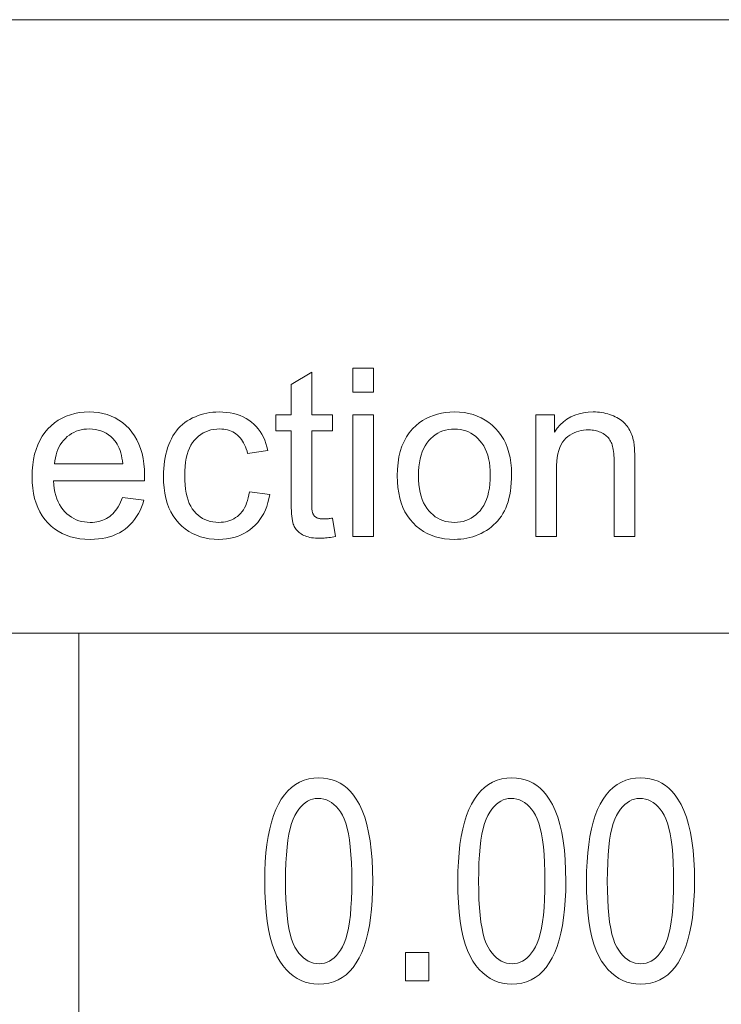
# Model space of a CAD drawing. Extents: x 1 to 211, y 3 to 294.
# Tile 9 of 30: x 130 to 141, y 19 to 33. Entities that reach past the tile are written whole.
import ezdxf

# ---------------------------------------------------------------- set-up
doc = ezdxf.new("R2010")
doc.units = 0

msp = doc.modelspace()

# ---------------------------------------------------------------- linework, layer by layer
at = {"color": 7, "lineweight": 13}
for p, q in [((5.716785, 33.383949), (205.716782, 33.383949)), ((151.955811, 24.273815), (85.904961, 24.273815))]:
    msp.add_line(p, q, dxfattribs=at)
at = {"color": 7, "lineweight": 13, "ltscale": 0.409747}
msp.add_line((131.275757, 24.273815), (131.275757, 7.883948), dxfattribs=at)
at = {"color": 7, "lineweight": 13}
for points in [[(135.042877, 25.980047), (135.087219, 25.7089), (135.061569, 25.703716), (135.036469, 25.699078), (135.011902, 25.694984), (134.9879, 25.691439), (134.964432, 25.688437), (134.941513, 25.685982), (134.919128, 25.684071), (134.897308, 25.682707), (134.876022, 25.681889), (134.855286, 25.681616), (134.822617, 25.682144), (134.791443, 25.683731), (134.761765, 25.686373), (134.733597, 25.690075), (134.706924, 25.694832), (134.681763, 25.700647), (134.658081, 25.70752), (134.635925, 25.715448), (134.61525, 25.724436), (134.596085, 25.73448), (134.578217, 25.745386), (134.561432, 25.756956), (134.545746, 25.769192), (134.531143, 25.782093), (134.517639, 25.795658), (134.505219, 25.809891), (134.493896, 25.824785), (134.483673, 25.840347), (134.474518, 25.856573), (134.466476, 25.873465), (134.459351, 25.89259), (134.452972, 25.915518), (134.447342, 25.942247), (134.442474, 25.972782), (134.438339, 26.007118), (134.434967, 26.045258), (134.432343, 26.0872), (134.430466, 26.132946), (134.429337, 26.182493), (134.428955, 26.235846), (134.428955, 27.277796), (134.203857, 27.277796), (134.203857, 27.516541), (134.428955, 27.516541), (134.428955, 27.96504), (134.734207, 28.149214), (134.734207, 27.516541), (135.042877, 27.516541), (135.042877, 27.277796), (134.734207, 27.277796), (134.734207, 26.218792), (134.734375, 26.193468), (134.734863, 26.170019), (134.735672, 26.148447), (134.736801, 26.12875), (134.738266, 26.110929), (134.740051, 26.094986), (134.742157, 26.080917), (134.744583, 26.068724), (134.74733, 26.058407), (134.750412, 26.049965), (134.75386, 26.042614), (134.757706, 26.035572), (134.761978, 26.028835), (134.766647, 26.022408), (134.771729, 26.016285), (134.777222, 26.010469), (134.783112, 26.004961), (134.789429, 25.99976), (134.796143, 25.994865), (134.803284, 25.990278), (134.810928, 25.986067), (134.819214, 25.982298), (134.82811, 25.978971), (134.837662, 25.976089), (134.847824, 25.973652), (134.858643, 25.971657), (134.870056, 25.970104), (134.882141, 25.968996), (134.894836, 25.96833), (134.908157, 25.968109), (134.918701, 25.968229), (134.929916, 25.968588), (134.941772, 25.969183), (134.954269, 25.97002), (134.967407, 25.971094), (134.981201, 25.972406), (134.995651, 25.973959), (135.010742, 25.97575), (135.026489, 25.977779)], [(135.344711, 27.852489), (135.344711, 28.20549), (135.651672, 28.20549), (135.651672, 27.852489)], [(131.923843, 26.28871), (132.241028, 26.249487), (132.224747, 26.195139), (132.205902, 26.14328), (132.184509, 26.09391), (132.160538, 26.047031), (132.134033, 26.002642), (132.10495, 25.960743), (132.073318, 25.921333), (132.039124, 25.884413), (132.00238, 25.849981), (131.963074, 25.818041), (131.921356, 25.788879), (131.877396, 25.762789), (131.831177, 25.739767), (131.782715, 25.719814), (131.731995, 25.702932), (131.679031, 25.689119), (131.62381, 25.678375), (131.566345, 25.670702), (131.506622, 25.666098), (131.444641, 25.664562), (131.366821, 25.667009), (131.292297, 25.674351), (131.221054, 25.686586), (131.153107, 25.703716), (131.088455, 25.72574), (131.027084, 25.752659), (130.969009, 25.784472), (130.91423, 25.821178), (130.862732, 25.86278), (130.814529, 25.909275), (130.770309, 25.960188), (130.730728, 26.015039), (130.695816, 26.073832), (130.665558, 26.13656), (130.639954, 26.20323), (130.619003, 26.27384), (130.602707, 26.348387), (130.591064, 26.426874), (130.584076, 26.509302), (130.581757, 26.595667), (130.584106, 26.685026), (130.591171, 26.770292), (130.602936, 26.851465), (130.619415, 26.928547), (130.640594, 27.001534), (130.666473, 27.070429), (130.697067, 27.135231), (130.732376, 27.19594), (130.772369, 27.252556), (130.817093, 27.30508), (130.865555, 27.353035), (130.916809, 27.395941), (130.970871, 27.433798), (131.027725, 27.466608), (131.087387, 27.494371), (131.149826, 27.517086), (131.215088, 27.534754), (131.283112, 27.547373), (131.353958, 27.554945), (131.427597, 27.557468), (131.498917, 27.554995), (131.567566, 27.547577), (131.63356, 27.535213), (131.696899, 27.517904), (131.757568, 27.495651), (131.815582, 27.468451), (131.870941, 27.436306), (131.923645, 27.399214), (131.973679, 27.357178), (132.021042, 27.310196), (132.064789, 27.25873), (132.103928, 27.203239), (132.138458, 27.143723), (132.168396, 27.080183), (132.19371, 27.012619), (132.214432, 26.941029), (132.230545, 26.865416), (132.24205, 26.785776), (132.248962, 26.702114), (132.251266, 26.614426), (132.251251, 26.608696), (132.25119, 26.602421), (132.251114, 26.5956), (132.250992, 26.588232), (132.250839, 26.58032), (132.250656, 26.571861), (132.250427, 26.562857), (132.250168, 26.553307), (132.249878, 26.543211), (132.249557, 26.53257), (130.898941, 26.53257), (130.903702, 26.474283), (130.911163, 26.418791), (130.921295, 26.366096), (130.934143, 26.3162), (130.949677, 26.269098), (130.967911, 26.224794), (130.988831, 26.183287), (131.012451, 26.144575), (131.038757, 26.108662), (131.06778, 26.075544), (131.098877, 26.045412), (131.131485, 26.01845), (131.165588, 25.994661), (131.201202, 25.974045), (131.238312, 25.956598), (131.276917, 25.942326), (131.317017, 25.931223), (131.358627, 25.923294), (131.401733, 25.918535), (131.44635, 25.91695), (131.47963, 25.917837), (131.511902, 25.920496), (131.543198, 25.924931), (131.573502, 25.931139), (131.602814, 25.939119), (131.631134, 25.948874), (131.658478, 25.960402), (131.68483, 25.973703), (131.71019, 25.988777), (131.734558, 26.005627), (131.757935, 26.02442), (131.780319, 26.045326), (131.801727, 26.068348), (131.822144, 26.093485), (131.841553, 26.120735), (131.860001, 26.150101), (131.877441, 26.181581), (131.89389, 26.215176), (131.909363, 26.250885)], [(133.808228, 26.36886), (134.110062, 26.329638), (134.098633, 26.268578), (134.084106, 26.210232), (134.066498, 26.154594), (134.045807, 26.101669), (134.022034, 26.051456), (133.995163, 26.003956), (133.96521, 25.959166), (133.932159, 25.917086), (133.896042, 25.87772), (133.856827, 25.841063), (133.81514, 25.807528), (133.771591, 25.777523), (133.726196, 25.751047), (133.678925, 25.728102), (133.629807, 25.708687), (133.578827, 25.692802), (133.525986, 25.680447), (133.471283, 25.671623), (133.414734, 25.666327), (133.356308, 25.664562), (133.283417, 25.666992), (133.21344, 25.674282), (133.146378, 25.686434), (133.08223, 25.703444), (133.020996, 25.725315), (132.962692, 25.752045), (132.907288, 25.783636), (132.854813, 25.820087), (132.805252, 25.861399), (132.758606, 25.90757), (132.715668, 25.958279), (132.677246, 26.013199), (132.643372, 26.07233), (132.613983, 26.135674), (132.589127, 26.20323), (132.568787, 26.275), (132.552979, 26.350979), (132.541687, 26.431171), (132.534897, 26.515577), (132.532639, 26.604195), (132.533615, 26.662123), (132.53653, 26.718588), (132.541397, 26.773584), (132.548187, 26.827114), (132.556946, 26.879177), (132.567627, 26.929773), (132.580276, 26.978905), (132.594849, 27.026567), (132.611374, 27.072765), (132.629852, 27.117496), (132.650299, 27.160393), (132.672791, 27.20109), (132.697296, 27.239588), (132.723846, 27.275887), (132.752411, 27.309984), (132.78302, 27.341881), (132.815643, 27.37158), (132.850311, 27.399078), (132.886993, 27.424376), (132.92572, 27.447475), (132.965805, 27.468374), (133.006592, 27.487072), (133.048065, 27.503571), (133.09024, 27.51787), (133.133133, 27.52997), (133.176712, 27.539869), (133.220978, 27.547569), (133.265961, 27.553068), (133.311646, 27.556368), (133.358017, 27.557468), (133.415955, 27.555977), (133.471725, 27.5515), (133.52536, 27.544039), (133.576843, 27.533594), (133.626175, 27.520164), (133.67337, 27.50375), (133.718399, 27.484352), (133.761292, 27.461971), (133.802032, 27.436604), (133.840622, 27.408253), (133.876801, 27.377155), (133.910263, 27.343554), (133.941055, 27.307442), (133.969131, 27.268826), (133.994537, 27.227701), (134.017227, 27.184071), (134.037231, 27.137934), (134.054535, 27.089289), (134.069153, 27.038139), (134.08107, 26.98448), (133.782639, 26.938437), (133.773468, 26.974028), (133.76297, 27.007809), (133.75116, 27.039783), (133.738037, 27.069952), (133.723602, 27.09831), (133.707855, 27.124863), (133.690781, 27.149607), (133.672409, 27.172543), (133.652725, 27.193672), (133.631714, 27.212994), (133.609619, 27.23049), (133.586594, 27.246145), (133.562683, 27.259958), (133.537857, 27.271929), (133.512131, 27.282059), (133.485504, 27.290346), (133.457977, 27.296793), (133.429535, 27.301397), (133.400208, 27.304159), (133.369965, 27.30508), (133.324432, 27.303417), (133.28067, 27.298429), (133.238632, 27.290117), (133.198334, 27.278479), (133.159775, 27.263514), (133.122955, 27.245224), (133.087875, 27.22361), (133.054535, 27.198669), (133.022934, 27.170403), (132.993073, 27.138813), (132.965546, 27.103622), (132.940903, 27.064562), (132.919159, 27.021631), (132.900314, 26.974829), (132.884369, 26.924154), (132.871323, 26.86961), (132.861176, 26.811195), (132.853928, 26.748907), (132.849579, 26.682749), (132.848129, 26.61272), (132.849518, 26.541729), (132.853714, 26.474726), (132.860718, 26.411715), (132.870499, 26.352694), (132.883087, 26.297663), (132.898468, 26.246622), (132.916641, 26.199574), (132.937622, 26.156513), (132.961395, 26.117445), (132.987961, 26.082365), (133.016785, 26.050938), (133.047302, 26.022816), (133.079529, 25.998003), (133.11348, 25.9765), (133.149109, 25.958303), (133.186462, 25.943417), (133.225525, 25.931837), (133.266266, 25.923567), (133.308731, 25.918604), (133.352905, 25.91695), (133.388458, 25.918058), (133.422821, 25.921383), (133.455994, 25.926926), (133.487961, 25.934685), (133.518738, 25.944662), (133.54834, 25.956854), (133.576721, 25.971264), (133.603928, 25.987892), (133.629929, 26.006735), (133.654739, 26.027796), (133.67807, 26.051159), (133.699631, 26.076908), (133.719406, 26.105047), (133.737427, 26.135572), (133.753647, 26.168484), (133.768112, 26.203785), (133.780792, 26.241472), (133.791718, 26.281548), (133.800858, 26.324009)], [(135.344711, 25.70549), (135.344711, 27.516541), (135.651672, 27.516541), (135.651672, 25.70549)], [(136.004669, 26.611015), (136.007477, 26.709021), (136.015869, 26.801807), (136.029846, 26.889374), (136.049423, 26.971725), (136.074585, 27.048857), (136.105347, 27.12077), (136.141708, 27.187466), (136.18367, 27.248941), (136.231201, 27.305201), (136.284348, 27.356241), (136.332092, 27.394474), (136.381897, 27.428682), (136.433731, 27.458866), (136.487625, 27.485025), (136.543549, 27.507162), (136.601532, 27.525272), (136.66156, 27.539358), (136.723633, 27.549419), (136.78775, 27.555456), (136.853928, 27.557468), (136.927246, 27.555021), (136.997864, 27.54768), (137.06572, 27.535444), (137.130875, 27.518314), (137.193283, 27.49629), (137.252975, 27.469372), (137.309937, 27.437559), (137.364151, 27.400852), (137.415649, 27.359251), (137.464432, 27.312756), (137.50946, 27.261944), (137.549759, 27.207399), (137.585327, 27.14912), (137.616135, 27.087107), (137.642212, 27.021358), (137.663544, 26.951876), (137.680145, 26.878656), (137.691986, 26.801704), (137.699097, 26.721018), (137.701477, 26.636595), (137.700424, 26.568169), (137.697281, 26.502728), (137.692032, 26.440269), (137.684692, 26.380796), (137.675247, 26.324308), (137.663712, 26.270803), (137.650085, 26.220284), (137.634354, 26.172749), (137.616516, 26.128197), (137.596588, 26.08663), (137.574661, 26.047449), (137.550827, 26.010061), (137.52507, 25.974463), (137.497406, 25.940655), (137.467834, 25.908636), (137.436356, 25.87841), (137.402969, 25.849974), (137.367676, 25.823328), (137.33046, 25.798473), (137.291336, 25.775408), (137.2509, 25.754347), (137.209717, 25.735504), (137.167816, 25.718878), (137.125183, 25.704468), (137.081802, 25.692274), (137.037689, 25.682299), (136.992844, 25.674538), (136.947266, 25.668997), (136.90097, 25.66567), (136.853928, 25.664562), (136.779327, 25.667002), (136.707642, 25.674316), (136.63887, 25.68651), (136.573029, 25.703581), (136.510086, 25.725527), (136.450073, 25.752352), (136.392975, 25.784054), (136.338776, 25.820633), (136.287506, 25.862089), (136.239166, 25.908422), (136.194611, 25.959345), (136.154739, 26.014563), (136.119568, 26.074078), (136.089081, 26.137892), (136.063293, 26.206001), (136.042191, 26.27841), (136.025787, 26.355114), (136.014053, 26.436117), (136.007019, 26.521418)], [(138.061295, 25.70549), (138.061295, 27.516541), (138.337555, 27.516541), (138.337555, 27.259037), (138.379227, 27.315739), (138.424454, 27.366472), (138.473236, 27.411238), (138.525543, 27.450033), (138.581421, 27.482861), (138.640823, 27.50972), (138.703796, 27.530609), (138.770294, 27.54553), (138.840347, 27.554483), (138.913956, 27.557468), (138.946426, 27.556879), (138.978378, 27.555115), (139.009796, 27.552174), (139.040695, 27.548056), (139.07106, 27.542759), (139.100891, 27.536289), (139.130188, 27.528641), (139.158966, 27.519815), (139.187225, 27.509813), (139.214935, 27.498634), (139.241699, 27.486502), (139.26709, 27.473635), (139.291092, 27.460035), (139.313721, 27.445702), (139.334961, 27.430635), (139.354813, 27.414835), (139.373291, 27.398302), (139.390381, 27.381035), (139.406097, 27.363035), (139.420441, 27.344303), (139.43367, 27.324846), (139.446075, 27.304672), (139.457672, 27.283781), (139.46846, 27.262175), (139.478409, 27.239853), (139.487549, 27.216814), (139.49588, 27.193058), (139.503387, 27.168587), (139.510071, 27.1434), (139.51593, 27.117496), (139.519165, 27.099163), (139.522064, 27.078274), (139.524628, 27.054825), (139.52684, 27.028818), (139.528717, 27.000256), (139.530258, 26.969133), (139.531448, 26.935453), (139.532303, 26.899214), (139.532806, 26.860418), (139.53299, 26.819065), (139.53299, 25.70549), (139.226028, 25.70549), (139.226028, 26.807127), (139.225662, 26.843699), (139.224594, 26.878376), (139.222809, 26.91116), (139.220306, 26.942053), (139.217072, 26.97105), (139.213135, 26.998158), (139.208481, 27.023371), (139.20311, 27.04669), (139.197021, 27.068119), (139.190216, 27.087652), (139.182495, 27.105865), (139.173676, 27.123327), (139.163742, 27.140039), (139.152695, 27.156002), (139.140549, 27.171213), (139.127289, 27.185675), (139.112915, 27.199385), (139.097443, 27.212345), (139.080856, 27.224556), (139.063171, 27.236015), (139.044601, 27.246546), (139.025406, 27.255968), (139.005585, 27.26428), (138.985138, 27.271486), (138.96405, 27.277582), (138.942322, 27.28257), (138.919983, 27.286449), (138.897003, 27.289221), (138.873383, 27.290884), (138.849152, 27.291439), (138.810455, 27.290194), (138.772858, 27.286459), (138.736328, 27.280235), (138.700867, 27.271521), (138.666473, 27.260317), (138.633148, 27.246622), (138.600922, 27.230438), (138.569748, 27.211765), (138.539658, 27.190603), (138.510651, 27.16695), (138.483582, 27.139818), (138.459381, 27.108219), (138.438019, 27.072151), (138.41951, 27.031616), (138.403839, 26.986612), (138.391037, 26.937141), (138.381073, 26.883202), (138.373947, 26.824795), (138.369675, 26.761919), (138.368256, 26.694576), (138.368256, 25.70549)], [(130.916, 26.784958), (131.927246, 26.784958), (131.922409, 26.829517), (131.916061, 26.871794), (131.908218, 26.911783), (131.89888, 26.949488), (131.888031, 26.984907), (131.875687, 27.018042), (131.861847, 27.048891), (131.846497, 27.077456), (131.829636, 27.103733), (131.811295, 27.127728), (131.781097, 27.161425), (131.749146, 27.191574), (131.715469, 27.218178), (131.680054, 27.241234), (131.642883, 27.260742), (131.603989, 27.276705), (131.563354, 27.28912), (131.520981, 27.297987), (131.476868, 27.303307), (131.431, 27.30508), (131.389389, 27.303665), (131.349121, 27.299419), (131.310196, 27.292341), (131.272614, 27.282434), (131.236389, 27.269695), (131.201508, 27.254126), (131.167969, 27.235725), (131.135773, 27.214495), (131.104935, 27.190432), (131.075439, 27.16354), (131.047913, 27.134275), (131.022949, 27.103102), (131.00058, 27.070019), (130.980774, 27.035027), (130.963531, 26.998123), (130.948883, 26.959311), (130.936798, 26.918587), (130.927292, 26.875954), (130.920349, 26.831411)], [(136.32016, 26.611015), (136.321686, 26.543186), (136.326233, 26.478853), (136.333817, 26.418016), (136.344452, 26.360674), (136.358109, 26.306829), (136.374802, 26.256479), (136.394531, 26.209625), (136.417297, 26.166267), (136.4431, 26.126406), (136.471924, 26.09004), (136.503067, 26.057154), (136.535782, 26.027727), (136.570053, 26.001764), (136.605896, 25.979261), (136.643311, 25.960222), (136.682297, 25.944645), (136.722855, 25.932528), (136.764984, 25.923874), (136.80867, 25.91868), (136.853928, 25.91695), (136.898865, 25.91869), (136.942261, 25.923908), (136.984131, 25.932604), (137.02446, 25.94478), (137.063248, 25.960436), (137.10051, 25.979568), (137.136246, 26.002182), (137.170441, 26.028273), (137.203094, 26.057844), (137.234207, 26.090893), (137.263046, 26.127506), (137.288849, 26.167768), (137.311615, 26.211681), (137.331345, 26.259241), (137.348038, 26.310453), (137.361694, 26.365313), (137.37233, 26.423822), (137.379913, 26.485981), (137.38446, 26.55179), (137.385986, 26.621246), (137.38446, 26.686808), (137.379883, 26.749111), (137.372253, 26.808159), (137.361572, 26.863949), (137.347824, 26.916481), (137.331039, 26.965755), (137.311203, 27.011774), (137.2883, 27.054535), (137.26236, 27.094038), (137.233368, 27.130285), (137.202087, 27.163172), (137.169342, 27.192598), (137.135101, 27.218561), (137.099396, 27.241062), (137.062195, 27.260103), (137.023499, 27.275681), (136.983337, 27.287798), (136.941681, 27.296452), (136.898544, 27.301645), (136.853928, 27.303375), (136.80867, 27.301653), (136.764984, 27.296486), (136.722855, 27.287874), (136.682297, 27.275818), (136.643311, 27.260317), (136.605896, 27.241369), (136.570053, 27.218979), (136.535782, 27.193144), (136.503067, 27.163864), (136.471924, 27.131138), (136.4431, 27.094934), (136.417297, 27.055218), (136.394531, 27.011988), (136.374802, 26.965244), (136.358109, 26.914989), (136.344452, 26.861219), (136.333817, 26.803938), (136.326233, 26.743143), (136.321686, 26.678837)], [(134.036819, 20.588665), (134.038864, 20.736025), (134.044968, 20.876059), (134.055145, 21.008768), (134.069412, 21.13415), (134.087738, 21.252205), (134.110123, 21.362936), (134.136597, 21.466339), (134.167145, 21.562416), (134.201752, 21.651169), (134.240448, 21.732594), (134.283096, 21.806469), (134.32962, 21.872566), (134.38002, 21.930889), (134.43428, 21.981434), (134.492401, 22.024204), (134.554398, 22.059196), (134.620255, 22.086414), (134.689987, 22.105854), (134.763596, 22.117519), (134.841049, 22.121407), (134.909958, 22.118256), (134.975876, 22.108801), (135.038803, 22.093044), (135.09874, 22.070984), (135.155685, 22.042622), (135.209656, 22.007956), (135.26062, 21.966988), (135.308609, 21.919716), (135.353607, 21.86614), (135.39563, 21.806263), (135.442291, 21.725574), (135.484024, 21.635759), (135.520859, 21.536816), (135.552795, 21.428747), (135.579803, 21.31155), (135.601898, 21.185226), (135.619095, 21.049778), (135.631363, 20.905199), (135.638733, 20.751495), (135.64119, 20.588665), (135.63916, 20.442072), (135.633087, 20.302704), (135.622955, 20.170559), (135.60878, 20.045637), (135.590546, 19.927938), (135.568253, 19.817465), (135.541916, 19.714214), (135.511536, 19.618187), (135.477097, 19.529385), (135.438599, 19.447805), (135.396118, 19.373737), (135.349701, 19.307465), (135.299362, 19.248989), (135.245087, 19.198311), (135.18689, 19.155428), (135.124771, 19.120342), (135.058716, 19.093054), (134.988724, 19.073563), (134.91481, 19.061867), (134.83696, 19.05797), (134.767853, 19.061407), (134.701294, 19.07172), (134.637283, 19.088911), (134.575851, 19.112976), (134.516953, 19.143917), (134.460632, 19.181734), (134.40686, 19.226427), (134.355652, 19.277996), (134.307007, 19.336441), (134.26091, 19.401762), (134.218338, 19.475513), (134.180237, 19.559252), (134.146622, 19.652977), (134.117493, 19.756687), (134.09285, 19.870384), (134.072678, 19.994068), (134.056992, 20.127737), (134.045792, 20.271393), (134.039063, 20.425035)], [(136.903809, 20.588665), (136.905853, 20.736025), (136.911957, 20.876059), (136.922134, 21.008768), (136.936386, 21.13415), (136.954712, 21.252205), (136.977112, 21.362936), (137.003586, 21.466339), (137.034119, 21.562416), (137.068741, 21.651169), (137.107422, 21.732594), (137.150085, 21.806469), (137.196609, 21.872566), (137.246994, 21.930889), (137.301254, 21.981434), (137.35939, 22.024204), (137.421387, 22.059196), (137.487244, 22.086414), (137.556976, 22.105854), (137.630569, 22.117519), (137.708038, 22.121407), (137.776947, 22.118256), (137.84285, 22.108801), (137.905777, 22.093044), (137.965729, 22.070984), (138.022675, 22.042622), (138.07663, 22.007956), (138.127609, 21.966988), (138.175598, 21.919716), (138.220596, 21.86614), (138.262604, 21.806263), (138.309265, 21.725574), (138.351013, 21.635759), (138.387848, 21.536816), (138.419769, 21.428747), (138.446793, 21.31155), (138.468887, 21.185226), (138.486084, 21.049778), (138.498352, 20.905199), (138.505722, 20.751495), (138.508179, 20.588665), (138.506149, 20.442072), (138.500076, 20.302704), (138.489944, 20.170559), (138.475769, 20.045637), (138.457535, 19.927938), (138.435242, 19.817465), (138.408905, 19.714214), (138.378525, 19.618187), (138.344086, 19.529385), (138.305588, 19.447805), (138.263107, 19.373737), (138.21669, 19.307465), (138.166351, 19.248989), (138.112076, 19.198311), (138.053879, 19.155428), (137.991745, 19.120342), (137.92569, 19.093054), (137.855713, 19.073563), (137.781799, 19.061867), (137.703949, 19.05797), (137.634827, 19.061407), (137.568268, 19.07172), (137.504272, 19.088911), (137.442825, 19.112976), (137.383942, 19.143917), (137.327621, 19.181734), (137.273849, 19.226427), (137.222641, 19.277996), (137.173981, 19.336441), (137.127884, 19.401762), (137.085312, 19.475513), (137.047226, 19.559252), (137.013611, 19.652977), (136.984482, 19.756687), (136.959839, 19.870384), (136.939667, 19.994068), (136.923981, 20.127737), (136.912781, 20.271393), (136.906052, 20.425035)], [(138.81514, 20.588665), (138.817169, 20.736025), (138.823273, 20.876059), (138.833466, 21.008768), (138.847717, 21.13415), (138.866043, 21.252205), (138.888443, 21.362936), (138.914902, 21.466339), (138.94545, 21.562416), (138.980057, 21.651169), (139.018753, 21.732594), (139.061401, 21.806469), (139.107925, 21.872566), (139.158325, 21.930889), (139.212585, 21.981434), (139.270706, 22.024204), (139.332703, 22.059196), (139.398575, 22.086414), (139.468292, 22.105854), (139.541901, 22.117519), (139.61937, 22.121407), (139.688263, 22.118256), (139.754181, 22.108801), (139.817108, 22.093044), (139.877045, 22.070984), (139.93399, 22.042622), (139.987961, 22.007956), (140.03894, 21.966988), (140.086929, 21.919716), (140.131927, 21.86614), (140.173935, 21.806263), (140.220596, 21.725574), (140.262344, 21.635759), (140.299179, 21.536816), (140.3311, 21.428747), (140.358109, 21.31155), (140.380203, 21.185226), (140.3974, 21.049778), (140.409683, 20.905199), (140.417038, 20.751495), (140.419495, 20.588665), (140.41748, 20.442072), (140.411392, 20.302704), (140.40126, 20.170559), (140.387085, 20.045637), (140.368851, 19.927938), (140.346573, 19.817465), (140.320236, 19.714214), (140.289841, 19.618187), (140.255402, 19.529385), (140.216904, 19.447805), (140.174423, 19.373737), (140.128021, 19.307465), (140.077667, 19.248989), (140.023407, 19.198311), (139.96521, 19.155428), (139.903076, 19.120342), (139.837021, 19.093054), (139.767029, 19.073563), (139.693115, 19.061867), (139.615265, 19.05797), (139.546158, 19.061407), (139.479599, 19.07172), (139.415588, 19.088911), (139.354156, 19.112976), (139.295273, 19.143917), (139.238937, 19.181734), (139.185165, 19.226427), (139.133957, 19.277996), (139.085312, 19.336441), (139.039215, 19.401762), (138.996643, 19.475513), (138.958542, 19.559252), (138.924927, 19.652977), (138.895798, 19.756687), (138.871155, 19.870384), (138.850983, 19.994068), (138.835297, 20.127737), (138.824097, 20.271393), (138.817383, 20.425035)], [(134.345825, 20.588665), (134.347229, 20.447372), (134.35144, 20.315718), (134.358444, 20.193703), (134.368256, 20.081326), (134.380875, 19.978586), (134.396301, 19.885487), (134.41452, 19.802025), (134.435547, 19.728201), (134.459381, 19.664017), (134.486008, 19.60947), (134.514832, 19.562229), (134.545227, 19.51996), (134.577209, 19.482666), (134.610764, 19.450342), (134.645889, 19.422993), (134.682587, 19.400616), (134.720856, 19.383211), (134.760712, 19.370779), (134.802139, 19.363321), (134.845154, 19.360834), (134.885803, 19.363352), (134.925125, 19.370903), (134.963089, 19.383488), (134.999695, 19.401108), (135.034958, 19.423761), (135.068863, 19.451448), (135.101425, 19.484169), (135.132629, 19.521925), (135.162476, 19.564716), (135.190994, 19.612539), (135.217422, 19.667608), (135.241089, 19.73213), (135.261963, 19.806107), (135.280045, 19.889538), (135.295349, 19.982424), (135.307877, 20.084763), (135.317612, 20.196558), (135.32457, 20.317806), (135.328751, 20.448507), (135.330139, 20.588665), (135.328735, 20.730335), (135.324539, 20.862309), (135.31752, 20.984579), (135.307709, 21.097151), (135.295105, 21.200022), (135.279678, 21.293194), (135.261459, 21.376667), (135.240433, 21.450439), (135.216599, 21.514511), (135.189972, 21.568884), (135.161102, 21.615929), (135.130585, 21.658024), (135.098404, 21.695166), (135.06456, 21.727356), (135.029068, 21.754593), (134.991913, 21.776878), (134.95311, 21.79421), (134.912643, 21.806591), (134.870514, 21.81402), (134.826736, 21.816496), (134.786469, 21.813978), (134.747543, 21.806427), (134.70993, 21.793842), (134.67366, 21.776224), (134.638718, 21.753569), (134.605103, 21.725882), (134.57283, 21.693161), (134.54187, 21.655405), (134.512253, 21.612614), (134.483963, 21.564791), (134.457718, 21.509722), (134.434235, 21.4452), (134.413513, 21.371223), (134.395554, 21.287792), (134.380371, 21.194906), (134.367935, 21.092567), (134.358261, 20.980772), (134.351349, 20.859524), (134.347214, 20.728823)], [(137.212814, 20.588665), (137.214218, 20.447372), (137.21843, 20.315718), (137.225433, 20.193703), (137.235245, 20.081326), (137.247864, 19.978586), (137.263275, 19.885487), (137.281509, 19.802025), (137.302536, 19.728201), (137.326355, 19.664017), (137.352997, 19.60947), (137.381821, 19.562229), (137.412216, 19.51996), (137.444183, 19.482666), (137.477737, 19.450342), (137.512863, 19.422993), (137.549576, 19.400616), (137.587845, 19.383211), (137.627701, 19.370779), (137.669128, 19.363321), (137.712128, 19.360834), (137.752792, 19.363352), (137.792114, 19.370903), (137.830063, 19.383488), (137.866684, 19.401108), (137.901932, 19.423761), (137.935852, 19.451448), (137.968399, 19.484169), (137.999603, 19.521925), (138.029465, 19.564716), (138.057968, 19.612539), (138.084412, 19.667608), (138.108063, 19.73213), (138.128937, 19.806107), (138.147034, 19.889538), (138.162338, 19.982424), (138.174866, 20.084763), (138.184601, 20.196558), (138.191559, 20.317806), (138.19574, 20.448507), (138.197128, 20.588665), (138.195724, 20.730335), (138.191513, 20.862309), (138.184509, 20.984579), (138.174698, 21.097151), (138.162079, 21.200022), (138.146667, 21.293194), (138.128433, 21.376667), (138.107407, 21.450439), (138.083588, 21.514511), (138.056946, 21.568884), (138.028091, 21.615929), (137.997559, 21.658024), (137.965378, 21.695166), (137.931549, 21.727356), (137.896057, 21.754593), (137.858902, 21.776878), (137.820084, 21.79421), (137.779617, 21.806591), (137.737503, 21.81402), (137.69371, 21.816496), (137.653458, 21.813978), (137.614517, 21.806427), (137.57692, 21.793842), (137.540649, 21.776224), (137.505707, 21.753569), (137.472092, 21.725882), (137.439804, 21.693161), (137.408859, 21.655405), (137.379242, 21.612614), (137.350952, 21.564791), (137.324707, 21.509722), (137.301224, 21.4452), (137.280502, 21.371223), (137.262543, 21.287792), (137.247345, 21.194906), (137.234924, 21.092567), (137.22525, 20.980772), (137.218338, 20.859524), (137.214203, 20.728823)], [(139.124146, 20.588665), (139.125534, 20.447372), (139.129745, 20.315718), (139.136749, 20.193703), (139.146561, 20.081326), (139.15918, 19.978586), (139.174606, 19.885487), (139.192825, 19.802025), (139.213852, 19.728201), (139.237686, 19.664017), (139.264313, 19.60947), (139.293137, 19.562229), (139.323532, 19.51996), (139.355515, 19.482666), (139.389069, 19.450342), (139.424194, 19.422993), (139.460892, 19.400616), (139.499176, 19.383211), (139.539017, 19.370779), (139.580444, 19.363321), (139.623459, 19.360834), (139.664124, 19.363352), (139.70343, 19.370903), (139.741394, 19.383488), (139.778, 19.401108), (139.813263, 19.423761), (139.847168, 19.451448), (139.87973, 19.484169), (139.910934, 19.521925), (139.940796, 19.564716), (139.969299, 19.612539), (139.995728, 19.667608), (140.019394, 19.73213), (140.040268, 19.806107), (140.05835, 19.889538), (140.073669, 19.982424), (140.086182, 20.084763), (140.095932, 20.196558), (140.10289, 20.317806), (140.107056, 20.448507), (140.108444, 20.588665), (140.107056, 20.730335), (140.102844, 20.862309), (140.09584, 20.984579), (140.086029, 21.097151), (140.07341, 21.200022), (140.057983, 21.293194), (140.039764, 21.376667), (140.018738, 21.450439), (139.994904, 21.514511), (139.968277, 21.568884), (139.939407, 21.615929), (139.90889, 21.658024), (139.876709, 21.695166), (139.842865, 21.727356), (139.807373, 21.754593), (139.770218, 21.776878), (139.731415, 21.79421), (139.690948, 21.806591), (139.648819, 21.81402), (139.605042, 21.816496), (139.564774, 21.813978), (139.525848, 21.806427), (139.488235, 21.793842), (139.451965, 21.776224), (139.417023, 21.753569), (139.383423, 21.725882), (139.351135, 21.693161), (139.32019, 21.655405), (139.290558, 21.612614), (139.262268, 21.564791), (139.236023, 21.509722), (139.21254, 21.4452), (139.191818, 21.371223), (139.173859, 21.287792), (139.158676, 21.194906), (139.14624, 21.092567), (139.136566, 20.980772), (139.129669, 20.859524), (139.125519, 20.728823)], [(136.128235, 19.109129), (136.128235, 19.528637), (136.472031, 19.528637), (136.472031, 19.109129)]]:
    msp.add_lwpolyline(points, close=True, dxfattribs=at)

doc.saveas('drawing.dxf')
